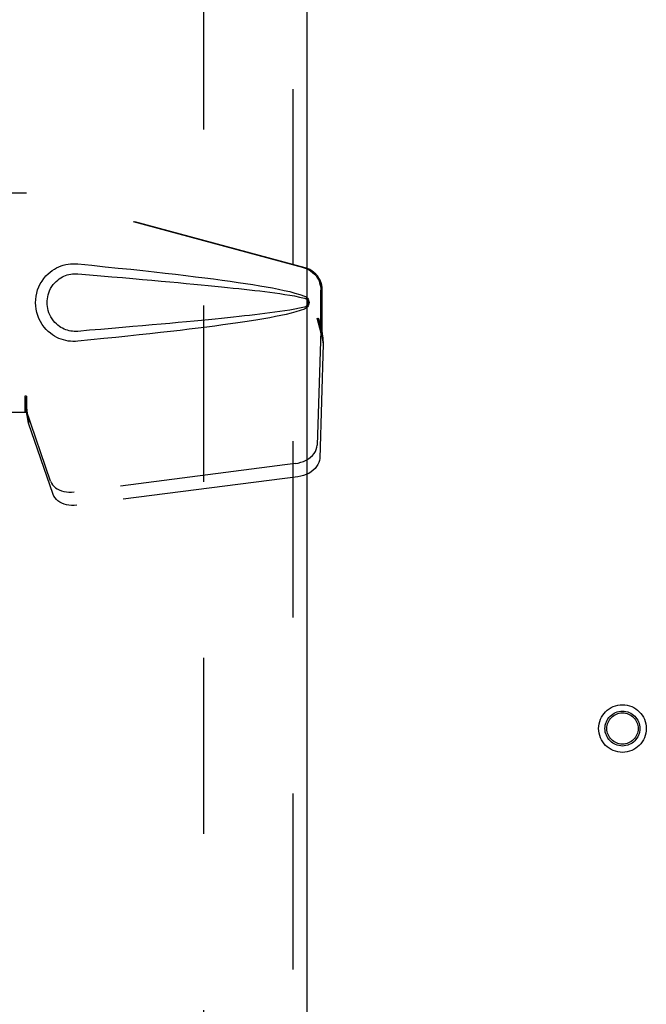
# Model space of a CAD drawing. Header units: inches. Extents: x 0 to 172, y 0 to 111.
# Tile 10 of 23: x 52.66 to 56.02, y 53.17 to 58.47. Entities that reach past the tile are written whole.
import ezdxf

# ---------------------------------------------------------------- set-up
doc = ezdxf.new("R2010")
doc.units = ezdxf.units.IN
doc.header["$LTSCALE"] = 9.468354
doc.header["$MEASUREMENT"] = 0
doc.linetypes.add('HIDDEN', pattern=[0.2, 0.1, -0.1])
doc.layers.add('DEFAULT_2', color=8, linetype='HIDDEN')
doc.layers.add('DOOR_ASSEMBLY_LEFT', color=7, linetype='CONTINUOUS')

msp = doc.modelspace()

# ---------------------------------------------------------------- linework, layer by layer
at = {"layer": 'DEFAULT_2', "color": 8, "linetype": 'HIDDEN'}
msp.add_line((53.647, 37.0464), (53.647, 76.5164), dxfattribs=at)
for radius in [0.128, 0.094, 0.084]:
    msp.add_circle((55.897, 54.6564), radius, dxfattribs=at)
at = {"layer": 'DOOR_ASSEMBLY_LEFT', "color": 8, "linetype": 'HIDDEN'}
for p, q in [((54.1265, 77.0314), (54.1265, 36.5314)), ((52.3735, 57.5364), (52.6944, 57.5364)), ((54.1842, 57.1341), (52.6868, 57.5364)), ((54.1919, 57.1341), (52.6944, 57.5364)), ((54.2766, 56.7836), (54.2766, 57.0134)), ((54.2843, 56.7836), (54.2843, 57.0134)), ((54.2548, 56.8652), (54.2766, 56.7836)), ((54.2624, 56.8652), (54.2843, 56.7836)), ((54.2782, 56.8111), (54.2868, 56.7549)), ((54.2758, 56.795), (54.2567, 56.1799)), ((54.2758, 56.795), (54.2894, 56.724)), ((54.2843, 56.7836), (54.2766, 56.7836)), ((54.2868, 56.7549), (54.2878, 56.7441)), ((54.2894, 56.724), (54.2703, 56.1089)), ((54.2878, 56.7441), (54.2886, 56.7338)), ((54.2886, 56.7338), (54.2894, 56.724)), ((52.6868, 56.4439), (52.6868, 56.3564)), ((52.6944, 56.4439), (52.6868, 56.4439)), ((52.6944, 56.4439), (52.6944, 56.3564)), ((52.6944, 56.3564), (52.3735, 56.3564)), ((52.8249, 55.9859), (52.693, 56.3698)), ((52.7066, 56.2987), (52.693, 56.3698)), ((52.8385, 55.9149), (52.7066, 56.2987)), ((54.1392, 56.0809), (52.9517, 55.9284)), ((54.1528, 56.0098), (52.9653, 55.8573))]:
    msp.add_line(p, q, dxfattribs=at)
at = {"layer": 'DOOR_ASSEMBLY_LEFT', "color": 3, "linetype": 'Continuous'}
msp.add_line((54.2015, 77.0314), (54.2015, 36.5314), dxfattribs=at)
at = {"layer": 'DOOR_ASSEMBLY_LEFT', "color": 8, "linetype": 'HIDDEN'}
for points in [[(52.9704, 56.7384), (52.9575, 56.7376), (52.9446, 56.7375), (52.9317, 56.7383), (52.9188, 56.7399), (52.9061, 56.7423), (52.8935, 56.7455), (52.8813, 56.7494), (52.8693, 56.7541), (52.8577, 56.7595), (52.8462, 56.7658), (52.8347, 56.7731), (52.8234, 56.7815), (52.812, 56.7911), (52.8008, 56.8021), (52.7898, 56.8149), (52.7794, 56.8289), (52.7701, 56.8442), (52.7621, 56.8602), (52.7555, 56.8769), (52.7504, 56.8939), (52.7468, 56.911), (52.7446, 56.9283), (52.7438, 56.9456), (52.7444, 56.9629), (52.7465, 56.9802), (52.75, 56.9973), (52.7549, 57.0143), (52.7614, 57.031), (52.7693, 57.0471), (52.7784, 57.0625), (52.7887, 57.0767), (52.7997, 57.0896), (52.8109, 57.1008), (52.8223, 57.1106), (52.8337, 57.1191), (52.8452, 57.1265), (52.8568, 57.1329), (52.8686, 57.1385), (52.8806, 57.1433), (52.8929, 57.1473), (52.9056, 57.1505), (52.9184, 57.153), (52.9314, 57.1546)], [(52.9314, 57.1546), (52.9444, 57.1554), (52.9574, 57.1553), (52.9704, 57.1544)], [(52.9704, 57.1544), (53.046, 57.1469), (53.1186, 57.1395), (53.1883, 57.1323), (53.2552, 57.1253), (53.3193, 57.1184), (53.3808, 57.1116), (53.4398, 57.105), (53.4964, 57.0985), (53.5506, 57.0921), (53.6026, 57.0858), (53.6524, 57.0795), (53.7002, 57.0734), (53.746, 57.0673), (53.7899, 57.0613), (53.832, 57.0552), (53.8723, 57.0492), (53.9109, 57.0432), (53.9478, 57.0372), (53.9831, 57.0311), (54.0169, 57.0249), (54.0492, 57.0186), (54.0801, 57.0121), (54.1095, 57.0053), (54.1374, 56.998), (54.1638, 56.99), (54.1886, 56.9814)], [(54.1842, 57.1341), (54.1972, 57.1298), (54.2095, 57.1242), (54.2212, 57.1173), (54.232, 57.1091), (54.242, 57.0998), (54.2508, 57.0895), (54.2585, 57.0782), (54.2649, 57.0662), (54.27, 57.0535), (54.2736, 57.0404), (54.2758, 57.0271), (54.2766, 57.0134)], [(54.2843, 57.0134), (54.2835, 57.0271), (54.2813, 57.0404), (54.2776, 57.0535), (54.2726, 57.0662), (54.2662, 57.0782), (54.2585, 57.0895), (54.2496, 57.0998), (54.2397, 57.1091), (54.2288, 57.1173), (54.2172, 57.1242), (54.2048, 57.1298), (54.1919, 57.1341)], [(52.9704, 56.7919), (52.961, 56.7914), (52.9516, 56.7915), (52.9422, 56.7922), (52.9329, 56.7935), (52.9236, 56.7954), (52.9145, 56.7978), (52.9057, 56.8008), (52.897, 56.8043), (52.8886, 56.8083), (52.8803, 56.813), (52.8721, 56.8183), (52.8639, 56.8244), (52.8558, 56.8314), (52.8477, 56.8394), (52.8398, 56.8486), (52.8324, 56.8587), (52.8258, 56.8695), (52.8201, 56.8807), (52.8156, 56.8919), (52.812, 56.9031), (52.8093, 56.914), (52.8075, 56.9248), (52.8064, 56.9353), (52.806, 56.9457), (52.8063, 56.956), (52.8072, 56.9665), (52.8089, 56.9771), (52.8115, 56.988), (52.8149, 56.9992), (52.8193, 57.0104), (52.8249, 57.0217), (52.8313, 57.0326), (52.8387, 57.0429), (52.8465, 57.0523), (52.8546, 57.0604), (52.8628, 57.0676), (52.8711, 57.0739), (52.8794, 57.0794), (52.8878, 57.0842), (52.8964, 57.0883), (52.9051, 57.0919), (52.914, 57.0949), (52.9232, 57.0974), (52.9325, 57.0993), (52.942, 57.1006), (52.9514, 57.1013), (52.9609, 57.1014), (52.9704, 57.101)], [(52.9704, 57.101), (53.0338, 57.0956), (53.095, 57.0905), (53.154, 57.0854), (53.2109, 57.0805), (53.2657, 57.0758), (53.3185, 57.0711), (53.3693, 57.0666), (53.4181, 57.0623), (53.465, 57.058), (53.51, 57.0539), (53.5531, 57.0499), (53.5943, 57.046), (53.6338, 57.0422), (53.6715, 57.0385), (53.7075, 57.0349), (53.7419, 57.0315), (53.7746, 57.0281), (53.8059, 57.0248), (53.8361, 57.0216), (53.8651, 57.0184), (53.8934, 57.0152), (53.921, 57.012), (53.9482, 57.0088), (53.9751, 57.0055), (54.0019, 57.0021), (54.0287, 56.9985), (54.0555, 56.9948), (54.0823, 56.9908), (54.1091, 56.9866), (54.1358, 56.9819), (54.1624, 56.9765), (54.1887, 56.9706)], [(54.1886, 56.9814), (54.1947, 56.9783), (54.1999, 56.9745), (54.2045, 56.9698), (54.2081, 56.9645), (54.2108, 56.9589), (54.2124, 56.9529), (54.2129, 56.9467), (54.2124, 56.9404), (54.2109, 56.9344), (54.2083, 56.9287), (54.2046, 56.9233), (54.2001, 56.9186), (54.1947, 56.9146), (54.1886, 56.9115)], [(54.1887, 56.9706), (54.1939, 56.9688), (54.1983, 56.9663), (54.2021, 56.9631), (54.2052, 56.9593), (54.2074, 56.9553), (54.2088, 56.9509), (54.2092, 56.9462), (54.2087, 56.9416), (54.2073, 56.9373), (54.205, 56.9333), (54.2019, 56.9296), (54.1981, 56.9265), (54.1938, 56.9241), (54.1888, 56.9223)], [(54.1888, 56.9223), (54.1624, 56.9164), (54.1359, 56.911), (54.1093, 56.9064), (54.0826, 56.9021), (54.0558, 56.8982), (54.029, 56.8944), (54.0023, 56.8909), (53.9755, 56.8875), (53.9487, 56.8842), (53.9216, 56.8809), (53.894, 56.8778), (53.8658, 56.8746), (53.8368, 56.8714), (53.8067, 56.8682), (53.7754, 56.8649), (53.7427, 56.8615), (53.7084, 56.8581), (53.6724, 56.8545), (53.6347, 56.8508), (53.5952, 56.847), (53.5539, 56.8431), (53.5107, 56.8391), (53.4657, 56.8349), (53.4188, 56.8307), (53.37, 56.8263), (53.3191, 56.8218), (53.2663, 56.8172), (53.2113, 56.8124), (53.1543, 56.8075), (53.0952, 56.8024), (53.0339, 56.7973), (52.9704, 56.7919)], [(54.1886, 56.9115), (54.166, 56.9035), (54.142, 56.8961), (54.1167, 56.8894), (54.0901, 56.8831), (54.0623, 56.877), (54.0331, 56.8711), (54.0028, 56.8653), (53.971, 56.8597), (53.9379, 56.854), (53.9034, 56.8485), (53.8674, 56.8429), (53.8298, 56.8373), (53.7908, 56.8318), (53.7501, 56.8261), (53.7077, 56.8205), (53.6636, 56.8148), (53.6176, 56.809), (53.5698, 56.8031), (53.52, 56.7972), (53.4682, 56.7912), (53.4143, 56.785), (53.3582, 56.7788), (53.2997, 56.7724), (53.239, 56.7659), (53.1757, 56.7593), (53.1099, 56.7525), (53.0415, 56.7455), (52.9704, 56.7384)], [(54.2548, 56.8652), (54.2601, 56.8456), (54.2654, 56.8264), (54.2708, 56.8075), (54.2762, 56.7892), (54.2816, 56.7717), (54.2868, 56.7549)], [(54.2624, 56.8652), (54.265, 56.8556), (54.2677, 56.8462), (54.2703, 56.8369), (54.273, 56.8279), (54.2756, 56.8194), (54.2782, 56.8111)], [(54.2782, 56.8111), (54.2778, 56.8083), (54.2774, 56.8055), (54.277, 56.8028), (54.2767, 56.8002), (54.2763, 56.7976), (54.2758, 56.795)], [(52.6868, 56.4439), (52.6893, 56.4237), (52.6919, 56.4037), (52.6946, 56.384), (52.6972, 56.3649), (52.7038, 56.3185)], [(52.6944, 56.4439), (52.6943, 56.4336), (52.6942, 56.4234)], [(52.6936, 56.3854), (52.6935, 56.3799), (52.6934, 56.3773), (52.6933, 56.3747), (52.6932, 56.3722), (52.693, 56.3698)], [(52.6942, 56.4234), (52.694, 56.4037), (52.6938, 56.3943), (52.6936, 56.3854)], [(52.7012, 56.3369), (52.6997, 56.3479), (52.6975, 56.3652), (52.6959, 56.3812), (52.6947, 56.3957), (52.6942, 56.4085), (52.6941, 56.4162)], [(52.7038, 56.3185), (52.7059, 56.3035), (52.7066, 56.2987)], [(54.1392, 56.0809), (54.1547, 56.0836), (54.1696, 56.0876), (54.184, 56.0929), (54.1976, 56.0994), (54.2103, 56.1071), (54.2217, 56.1157), (54.2317, 56.1252), (54.2403, 56.1354), (54.2471, 56.1461), (54.2522, 56.1572), (54.2554, 56.1685), (54.2567, 56.1799)], [(54.2703, 56.1089), (54.2689, 56.0974), (54.2657, 56.0862), (54.2606, 56.0751), (54.2538, 56.0643), (54.2453, 56.0541), (54.2352, 56.0447), (54.2238, 56.036), (54.2112, 56.0284), (54.1975, 56.0219), (54.1831, 56.0165), (54.1682, 56.0125), (54.1528, 56.0098)], [(52.8249, 55.9859), (52.8291, 55.9763), (52.8348, 55.9673), (52.842, 55.9589), (52.8506, 55.9513), (52.8604, 55.9446), (52.8713, 55.9389), (52.8833, 55.9343), (52.896, 55.9307), (52.9094, 55.9283), (52.9233, 55.9271), (52.9374, 55.9272), (52.9517, 55.9284)], [(52.9653, 55.8573), (52.9509, 55.8561), (52.9368, 55.8561), (52.923, 55.8573), (52.9096, 55.8597), (52.8968, 55.8632), (52.8849, 55.8679), (52.8739, 55.8736), (52.8641, 55.8803), (52.8556, 55.8879), (52.8484, 55.8962), (52.8427, 55.9052), (52.8385, 55.9149)]]:
    msp.add_lwpolyline(points, dxfattribs=at)

doc.saveas('drawing.dxf')
